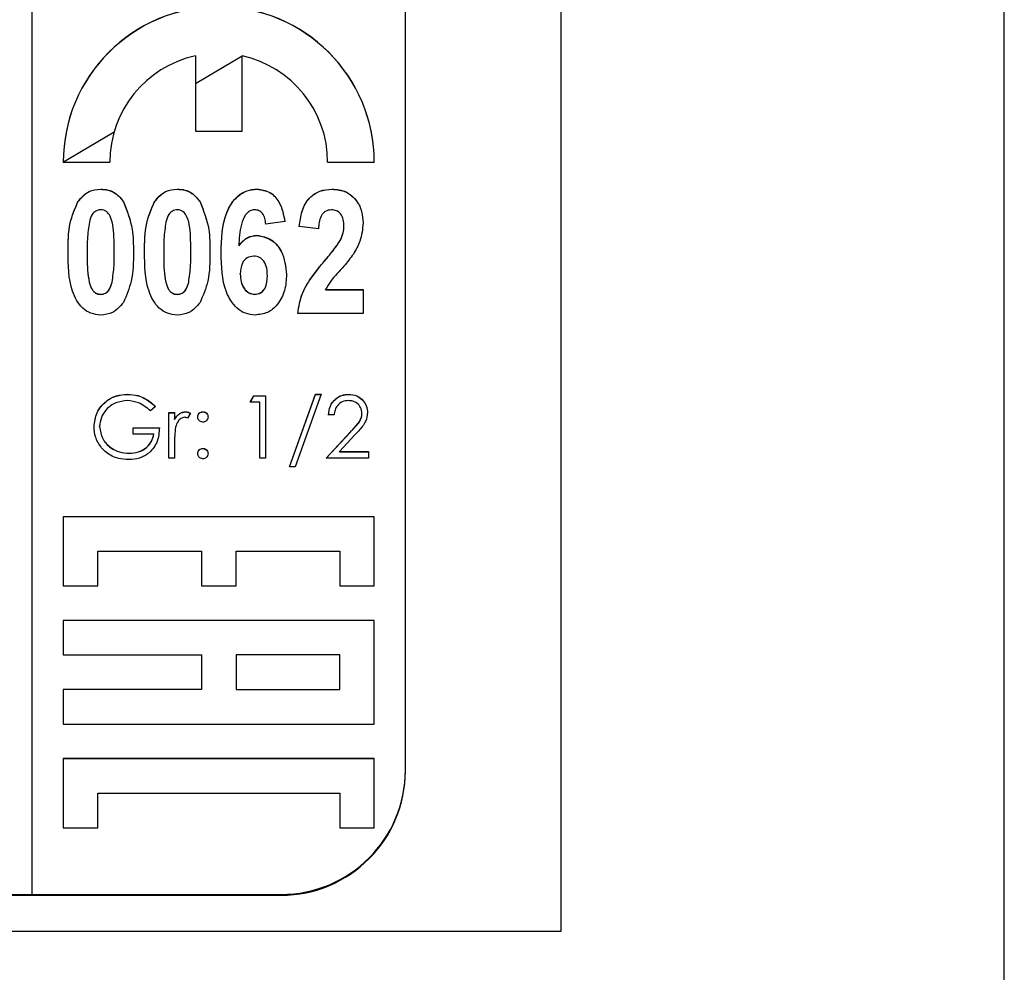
# Model space of a CAD drawing. Header units: millimetres. Extents: x 450 to 3165, y 25 to 2541.
# Tile 12 of 27: x 2979 to 2995, y 1185 to 1200. Entities that reach past the tile are written whole.
import ezdxf

# ---------------------------------------------------------------- set-up
doc = ezdxf.new("R2010")
doc.units = ezdxf.units.MM

msp = doc.modelspace()

# ---------------------------------------------------------------- linework, layer by layer
at = {"color": 7, "linetype": 'Continuous', "lineweight": 25}
for p, q in [((2995.065, 1163.634), (2995.065, 1266.495)), ((2987.936, 1246.495), (2987.936, 1185.495)), ((2979.436, 1186.093), (2979.436, 1246.071)), ((2985.436, 1188.092), (2985.436, 1244.072)), ((2982.061, 1199.57), (2982.061, 1198.361)), ((2982.811, 1199.567), (2982.061, 1199.121)), ((2982.811, 1198.361), (2982.811, 1199.57)), ((2982.061, 1198.361), (2982.811, 1198.361)), ((2979.936, 1197.861), (2980.686, 1197.861)), ((2984.186, 1197.861), (2984.936, 1197.861)), ((2980.539, 1197.427), (2980.539, 1197.43)), ((2981.77, 1197.427), (2981.77, 1197.43)), ((2983.052, 1197.427), (2983.052, 1197.43)), ((2984.256, 1197.427), (2984.256, 1197.43)), ((2980.172, 1197.224), (2980.172, 1197.227)), ((2980.907, 1197.222), (2980.907, 1197.224)), ((2981.403, 1197.224), (2981.403, 1197.227)), ((2982.137, 1197.222), (2982.137, 1197.224)), ((2983.5, 1196.908), (2983.193, 1196.866)), ((2984.039, 1196.789), (2983.731, 1196.827)), ((2984.449, 1196.832), (2984.449, 1196.834)), ((2983.05, 1196.684), (2983.05, 1196.687)), ((2982.759, 1196.516), (2982.759, 1196.519)), ((2984.388, 1196.601), (2984.388, 1196.603)), ((2980.321, 1196.414), (2980.321, 1196.417)), ((2980.757, 1196.414), (2980.757, 1196.417)), ((2981.552, 1196.414), (2981.552, 1196.417)), ((2981.988, 1196.414), (2981.988, 1196.417)), ((2984.141, 1196.278), (2984.141, 1196.28)), ((2982.782, 1196.063), (2982.782, 1196.066)), ((2983.218, 1196.035), (2983.218, 1196.037)), ((2980.722, 1195.932), (2980.722, 1195.934)), ((2981.953, 1195.932), (2981.953, 1195.934)), ((2980.539, 1195.735), (2980.539, 1195.738)), ((2981.77, 1195.735), (2981.77, 1195.738)), ((2983.014, 1195.735), (2983.014, 1195.738)), ((2984.153, 1195.815), (2984.757, 1195.815)), ((2984.153, 1195.812), (2984.153, 1195.815)), ((2984.153, 1195.812), (2984.757, 1195.812)), ((2984.757, 1195.815), (2984.757, 1195.431)), ((2984.757, 1195.431), (2983.706, 1195.431)), ((2980.969, 1194.13), (2980.969, 1194.133)), ((2982.944, 1194.005), (2983.003, 1194.107)), ((2982.946, 1194.005), (2983.003, 1194.104)), ((2983.003, 1194.107), (2983.188, 1194.107)), ((2983.003, 1194.104), (2983.003, 1194.107)), ((2983.003, 1194.104), (2983.188, 1194.104)), ((2983.188, 1194.107), (2983.188, 1193.107)), ((2983.572, 1192.966), (2983.991, 1194.133)), ((2983.573, 1192.966), (2983.991, 1194.13)), ((2984.085, 1194.133), (2983.667, 1192.966)), ((2983.991, 1194.133), (2984.085, 1194.133)), ((2983.991, 1194.13), (2983.991, 1194.133)), ((2983.991, 1194.13), (2984.084, 1194.13)), ((2984.527, 1194.13), (2984.527, 1194.133)), ((2981.418, 1193.936), (2981.341, 1193.864)), ((2983.098, 1194.005), (2982.944, 1194.005)), ((2983.098, 1193.107), (2983.098, 1194.005)), ((2981.636, 1193.838), (2981.726, 1193.838)), ((2981.636, 1193.107), (2981.636, 1193.838)), ((2981.636, 1193.835), (2981.726, 1193.835)), ((2981.726, 1193.838), (2981.726, 1193.73)), ((2981.904, 1193.848), (2981.904, 1193.851)), ((2981.982, 1193.826), (2981.933, 1193.748)), ((2982.181, 1193.848), (2982.181, 1193.851)), ((2984.29, 1193.799), (2984.2, 1193.799)), ((2984.739, 1193.825), (2984.739, 1193.828)), ((2981.726, 1193.728), (2981.726, 1193.73)), ((2980.521, 1193.609), (2980.521, 1193.612)), ((2981.059, 1193.594), (2981.482, 1193.594)), ((2981.059, 1193.492), (2981.059, 1193.594)), ((2981.059, 1193.592), (2981.482, 1193.592)), ((2981.393, 1193.492), (2981.059, 1193.492)), ((2981.393, 1193.489), (2981.393, 1193.492)), ((2984.162, 1193.107), (2984.55, 1193.521)), ((2984.165, 1193.107), (2984.55, 1193.518)), ((2984.626, 1193.477), (2984.376, 1193.21)), ((2984.55, 1193.518), (2984.55, 1193.521)), ((2981.726, 1193.353), (2981.726, 1193.107)), ((2980.995, 1193.182), (2980.995, 1193.184)), ((2982.181, 1193.259), (2982.181, 1193.261)), ((2984.376, 1193.21), (2984.841, 1193.21)), ((2984.376, 1193.207), (2984.376, 1193.21)), ((2984.376, 1193.207), (2984.841, 1193.207)), ((2984.841, 1193.21), (2984.841, 1193.107)), ((2981.726, 1193.107), (2981.636, 1193.107)), ((2983.188, 1193.107), (2983.098, 1193.107)), ((2984.841, 1193.107), (2984.162, 1193.107)), ((2983.667, 1192.966), (2983.572, 1192.966)), ((2979.936, 1192.163), (2979.936, 1191.053)), ((2984.936, 1192.163), (2979.936, 1192.163)), ((2984.936, 1192.161), (2979.936, 1192.161)), ((2984.936, 1191.053), (2984.936, 1192.163)), ((2980.492, 1191.053), (2980.492, 1191.608)), ((2980.492, 1191.608), (2982.159, 1191.608)), ((2982.159, 1191.608), (2982.159, 1191.053)), ((2982.714, 1191.053), (2982.714, 1191.608)), ((2982.714, 1191.608), (2984.381, 1191.608)), ((2984.381, 1191.608), (2984.381, 1191.053)), ((2979.936, 1191.053), (2980.492, 1191.053)), ((2982.159, 1191.053), (2982.714, 1191.053)), ((2984.381, 1191.053), (2984.936, 1191.053)), ((2984.936, 1190.497), (2979.936, 1190.497)), ((2979.936, 1190.497), (2979.936, 1189.942)), ((2984.936, 1190.495), (2979.936, 1190.495)), ((2984.936, 1188.831), (2984.936, 1190.497)), ((2979.936, 1189.942), (2982.159, 1189.942)), ((2982.159, 1189.942), (2982.159, 1189.387)), ((2984.381, 1189.942), (2982.714, 1189.942)), ((2982.714, 1189.942), (2982.714, 1189.387)), ((2984.381, 1189.387), (2984.381, 1189.942)), ((2982.159, 1189.387), (2979.936, 1189.387)), ((2979.936, 1189.387), (2979.936, 1188.831)), ((2982.159, 1189.384), (2979.936, 1189.384)), ((2982.159, 1189.384), (2982.159, 1189.387)), ((2982.714, 1189.387), (2984.381, 1189.387)), ((2982.714, 1189.384), (2982.714, 1189.387)), ((2982.714, 1189.384), (2984.381, 1189.384)), ((2984.381, 1189.384), (2984.381, 1189.387)), ((2979.936, 1188.831), (2984.936, 1188.831)), ((2984.936, 1188.276), (2979.936, 1188.276)), ((2979.936, 1188.276), (2979.936, 1187.165)), ((2984.936, 1188.273), (2979.936, 1188.273)), ((2984.936, 1187.165), (2984.936, 1188.276)), ((2985.436, 1188.079), (2985.436, 1188.092)), ((2980.492, 1187.165), (2980.492, 1187.72)), ((2980.492, 1187.72), (2984.381, 1187.72)), ((2984.381, 1187.72), (2984.381, 1187.165)), ((2979.936, 1187.165), (2980.492, 1187.165)), ((2984.381, 1187.165), (2984.936, 1187.165)), ((2967.436, 1186.079), (2983.436, 1186.079)), ((2979.036, 1186.09), (2979.436, 1186.09)), ((2979.436, 1186.093), (2983.436, 1186.093)), ((2979.436, 1186.09), (2979.436, 1186.093)), ((2983.436, 1186.079), (2983.436, 1186.093)), ((2987.936, 1185.495), (2962.936, 1185.495))]:
    msp.add_line(p, q, dxfattribs=at)
at = {"color": 8, "linetype": 'Continuous', "lineweight": 25}
msp.add_line((2980.755, 1198.345), (2979.941, 1197.861), dxfattribs=at)
at = {"color": 7, "linetype": 'Continuous', "lineweight": 25}
for centre, radius, start, end in [((2982.436, 1197.86), 2.5, 0.0167, 179.9833), ((2982.436, 1197.858), 2.5, 0.0167, 179.9833), ((2982.436, 1197.861), 1.75, 102.3608, 179.9925), ((2982.437, 1197.861), 1.75, 0.0075, 77.6392), ((2983.437, 1188.092), 2, 269.9896, 359.9896), ((2983.437, 1188.079), 2, 269.9896, 359.9896)]:
    msp.add_arc(centre, radius, start, end, dxfattribs=at)
for points, knots in [([(2980.172, 1197.227), (2980.227, 1197.292), (2980.324, 1197.408), (2980.473, 1197.423), (2980.539, 1197.43)], [0, 0, 0, 0, 0.558803, 1, 1, 1, 1]), ([(2980.172, 1197.224), (2980.227, 1197.289), (2980.324, 1197.406), (2980.473, 1197.421), (2980.539, 1197.427)], [0, 0, 0, 0, 0.558803, 1, 1, 1, 1]), ([(2980.539, 1197.43), (2980.58, 1197.427), (2980.662, 1197.421), (2980.8, 1197.36), (2980.866, 1197.276), (2980.907, 1197.224)], [0, 0, 0, 0, 0.280581, 0.560896, 1, 1, 1, 1]), ([(2980.539, 1197.427), (2980.58, 1197.424), (2980.662, 1197.419), (2980.8, 1197.357), (2980.866, 1197.273), (2980.907, 1197.222)], [0, 0, 0, 0, 0.280581, 0.560896, 1, 1, 1, 1]), ([(2981.403, 1197.227), (2981.457, 1197.292), (2981.555, 1197.408), (2981.704, 1197.423), (2981.77, 1197.43)], [0, 0, 0, 0, 0.558803, 1, 1, 1, 1]), ([(2981.403, 1197.224), (2981.457, 1197.289), (2981.555, 1197.406), (2981.704, 1197.421), (2981.77, 1197.427)], [0, 0, 0, 0, 0.558803, 1, 1, 1, 1]), ([(2981.77, 1197.43), (2981.811, 1197.427), (2981.893, 1197.421), (2982.031, 1197.36), (2982.097, 1197.276), (2982.137, 1197.224)], [0, 0, 0, 0, 0.280581, 0.560896, 1, 1, 1, 1]), ([(2981.77, 1197.427), (2981.811, 1197.424), (2981.893, 1197.419), (2982.031, 1197.357), (2982.097, 1197.273), (2982.137, 1197.222)], [0, 0, 0, 0, 0.280581, 0.560896, 1, 1, 1, 1]), ([(2982.475, 1196.403), (2982.479, 1196.626), (2982.486, 1196.959), (2982.696, 1197.297), (2982.887, 1197.415), (2982.997, 1197.425), (2983.052, 1197.43)], [0, 0, 0, 0, 0.500588, 0.749619, 0.874794, 1, 1, 1, 1]), ([(2982.475, 1196.401), (2982.479, 1196.623), (2982.486, 1196.956), (2982.696, 1197.295), (2982.887, 1197.412), (2982.997, 1197.422), (2983.052, 1197.427)], [0, 0, 0, 0, 0.500588, 0.749619, 0.874794, 1, 1, 1, 1]), ([(2983.052, 1197.43), (2983.123, 1197.42), (2983.266, 1197.399), (2983.444, 1197.197), (2983.479, 1197.018), (2983.5, 1196.908)], [0, 0, 0, 0, 0.279169, 0.559101, 1, 1, 1, 1]), ([(2983.052, 1197.427), (2983.123, 1197.417), (2983.266, 1197.397), (2983.444, 1197.195), (2983.479, 1197.015), (2983.5, 1196.905)], [0, 0, 0, 0, 0.279169, 0.559101, 1, 1, 1, 1]), ([(2983.731, 1196.827), (2983.741, 1196.91), (2983.761, 1197.075), (2983.873, 1197.288), (2984.059, 1197.411), (2984.19, 1197.424), (2984.256, 1197.43)], [0, 0, 0, 0, 0.281105, 0.560182, 0.779967, 1, 1, 1, 1]), ([(2983.731, 1196.824), (2983.741, 1196.907), (2983.761, 1197.073), (2983.873, 1197.286), (2984.059, 1197.409), (2984.19, 1197.421), (2984.256, 1197.427)], [0, 0, 0, 0, 0.281105, 0.560182, 0.779967, 1, 1, 1, 1]), ([(2984.256, 1197.43), (2984.335, 1197.422), (2984.492, 1197.407), (2984.658, 1197.252), (2984.745, 1197.069), (2984.753, 1196.947), (2984.757, 1196.886)], [0, 0, 0, 0, 0.279686, 0.558598, 0.779111, 1, 1, 1, 1]), ([(2984.256, 1197.427), (2984.335, 1197.42), (2984.492, 1197.405), (2984.658, 1197.249), (2984.745, 1197.067), (2984.753, 1196.944), (2984.757, 1196.883)], [0, 0, 0, 0, 0.2796861, 0.5585982, 0.7791114, 1, 1, 1, 1]), ([(2980.013, 1196.421), (2980.014, 1196.578), (2980.015, 1196.857), (2980.124, 1197.114), (2980.172, 1197.227)], [0, 0, 0, 0, 0.561126, 1, 1, 1, 1]), ([(2980.013, 1196.418), (2980.014, 1196.575), (2980.015, 1196.855), (2980.124, 1197.111), (2980.172, 1197.224)], [0, 0, 0, 0, 0.561126, 1, 1, 1, 1]), ([(2980.907, 1197.224), (2980.963, 1197.079), (2981.063, 1196.818), (2981.064, 1196.54), (2981.065, 1196.417)], [0, 0, 0, 0, 0.558267, 1, 1, 1, 1]), ([(2980.907, 1197.222), (2980.963, 1197.076), (2981.063, 1196.816), (2981.064, 1196.537), (2981.065, 1196.414)], [0, 0, 0, 0, 0.558267, 1, 1, 1, 1]), ([(2981.244, 1196.421), (2981.245, 1196.578), (2981.246, 1196.857), (2981.355, 1197.114), (2981.403, 1197.227)], [0, 0, 0, 0, 0.561126, 1, 1, 1, 1]), ([(2981.244, 1196.418), (2981.245, 1196.575), (2981.246, 1196.855), (2981.355, 1197.111), (2981.403, 1197.224)], [0, 0, 0, 0, 0.561126, 1, 1, 1, 1]), ([(2982.137, 1197.224), (2982.194, 1197.079), (2982.294, 1196.818), (2982.295, 1196.54), (2982.295, 1196.417)], [0, 0, 0, 0, 0.5582669, 1, 1, 1, 1]), ([(2982.137, 1197.222), (2982.194, 1197.076), (2982.294, 1196.816), (2982.295, 1196.537), (2982.295, 1196.414)], [0, 0, 0, 0, 0.558267, 1, 1, 1, 1]), ([(2980.539, 1197.097), (2980.512, 1197.092), (2980.457, 1197.084), (2980.385, 1197.01), (2980.367, 1196.942), (2980.356, 1196.9)], [0, 0, 0, 0, 0.279177, 0.558619, 1, 1, 1, 1]), ([(2980.757, 1196.417), (2980.756, 1196.546), (2980.756, 1196.74), (2980.713, 1196.966), (2980.647, 1197.062), (2980.588, 1197.092), (2980.555, 1197.095), (2980.539, 1197.097)], [0, 0, 0, 0, 0.501059, 0.75088, 0.874945, 0.937481, 1, 1, 1, 1]), ([(2981.77, 1197.097), (2981.742, 1197.092), (2981.688, 1197.084), (2981.616, 1197.01), (2981.598, 1196.942), (2981.587, 1196.9)], [0, 0, 0, 0, 0.279177, 0.558619, 1, 1, 1, 1]), ([(2981.988, 1196.417), (2981.987, 1196.546), (2981.986, 1196.74), (2981.944, 1196.966), (2981.877, 1197.062), (2981.818, 1197.092), (2981.786, 1197.095), (2981.77, 1197.097)], [0, 0, 0, 0, 0.501059, 0.75088, 0.874945, 0.937481, 1, 1, 1, 1]), ([(2983.013, 1197.097), (2982.985, 1197.092), (2982.927, 1197.083), (2982.844, 1196.997), (2982.774, 1196.806), (2982.765, 1196.634), (2982.759, 1196.519)], [0, 0, 0, 0, 0.124187, 0.249061, 0.498254, 1, 1, 1, 1]), ([(2983.193, 1196.866), (2983.189, 1196.896), (2983.181, 1196.956), (2983.147, 1197.035), (2983.085, 1197.089), (2983.037, 1197.094), (2983.013, 1197.097)], [0, 0, 0, 0, 0.281004, 0.560864, 0.780418, 1, 1, 1, 1]), ([(2984.249, 1197.097), (2984.214, 1197.092), (2984.161, 1197.084), (2984.108, 1197.037), (2984.051, 1196.949), (2984.044, 1196.86), (2984.039, 1196.789)], [0, 0, 0, 0, 0.248696, 0.374368, 0.499925, 1, 1, 1, 1]), ([(2984.449, 1196.834), (2984.448, 1196.869), (2984.445, 1196.939), (2984.405, 1197.03), (2984.332, 1197.089), (2984.277, 1197.094), (2984.249, 1197.097)], [0, 0, 0, 0, 0.280885, 0.560496, 0.779917, 1, 1, 1, 1]), ([(2980.356, 1196.9), (2980.343, 1196.811), (2980.321, 1196.65), (2980.321, 1196.488), (2980.321, 1196.417)], [0, 0, 0, 0, 0.559712, 1, 1, 1, 1]), ([(2981.587, 1196.9), (2981.574, 1196.811), (2981.551, 1196.65), (2981.552, 1196.488), (2981.552, 1196.417)], [0, 0, 0, 0, 0.559712, 1, 1, 1, 1]), ([(2984.388, 1196.603), (2984.407, 1196.644), (2984.441, 1196.718), (2984.447, 1196.799), (2984.449, 1196.834)], [0, 0, 0, 0, 0.559914, 1, 1, 1, 1]), ([(2984.388, 1196.601), (2984.407, 1196.642), (2984.441, 1196.715), (2984.447, 1196.796), (2984.449, 1196.832)], [0, 0, 0, 0, 0.559914, 1, 1, 1, 1]), ([(2984.757, 1196.886), (2984.747, 1196.786), (2984.73, 1196.607), (2984.64, 1196.453), (2984.6, 1196.385)], [0, 0, 0, 0, 0.559099, 1, 1, 1, 1]), ([(2982.759, 1196.519), (2982.802, 1196.571), (2982.879, 1196.664), (2982.998, 1196.68), (2983.05, 1196.687)], [0, 0, 0, 0, 0.560019, 1, 1, 1, 1]), ([(2982.759, 1196.516), (2982.802, 1196.568), (2982.879, 1196.661), (2982.998, 1196.677), (2983.05, 1196.684)], [0, 0, 0, 0, 0.5600187, 1, 1, 1, 1]), ([(2983.05, 1196.687), (2983.131, 1196.671), (2983.294, 1196.639), (2983.489, 1196.396), (2983.512, 1196.185), (2983.526, 1196.057)], [0, 0, 0, 0, 0.278667, 0.559714, 1, 1, 1, 1]), ([(2983.05, 1196.684), (2983.131, 1196.668), (2983.294, 1196.636), (2983.489, 1196.393), (2983.512, 1196.183), (2983.526, 1196.054)], [0, 0, 0, 0, 0.278667, 0.559714, 1, 1, 1, 1]), ([(2984.141, 1196.28), (2984.191, 1196.338), (2984.279, 1196.442), (2984.354, 1196.554), (2984.388, 1196.603)], [0, 0, 0, 0, 0.560211, 1, 1, 1, 1]), ([(2984.141, 1196.278), (2984.191, 1196.336), (2984.279, 1196.439), (2984.354, 1196.551), (2984.388, 1196.601)], [0, 0, 0, 0, 0.560211, 1, 1, 1, 1]), ([(2980.539, 1195.405), (2980.485, 1195.41), (2980.379, 1195.42), (2980.197, 1195.542), (2980.017, 1195.884), (2980.015, 1196.206), (2980.013, 1196.421)], [0, 0, 0, 0, 0.12513, 0.250188, 0.498801, 1, 1, 1, 1]), ([(2980.321, 1196.417), (2980.321, 1196.287), (2980.32, 1196.093), (2980.363, 1195.884), (2980.411, 1195.799), (2980.446, 1195.765), (2980.49, 1195.742), (2980.523, 1195.739), (2980.539, 1195.738)], [0, 0, 0, 0, 0.5005297, 0.7500702, 0.8126725, 0.8750171, 0.9374846, 1, 1, 1, 1]), ([(2980.321, 1196.414), (2980.321, 1196.285), (2980.32, 1196.091), (2980.363, 1195.882), (2980.411, 1195.796), (2980.446, 1195.763), (2980.49, 1195.739), (2980.523, 1195.737), (2980.539, 1195.735)], [0, 0, 0, 0, 0.50053, 0.75007, 0.812672, 0.875017, 0.937485, 1, 1, 1, 1]), ([(2980.722, 1195.934), (2980.735, 1196.024), (2980.757, 1196.184), (2980.757, 1196.345), (2980.757, 1196.417)], [0, 0, 0, 0, 0.559708, 1, 1, 1, 1]), ([(2980.722, 1195.932), (2980.735, 1196.021), (2980.757, 1196.181), (2980.757, 1196.343), (2980.757, 1196.414)], [0, 0, 0, 0, 0.5597085, 1, 1, 1, 1]), ([(2981.065, 1196.417), (2981.064, 1196.259), (2981.062, 1195.979), (2980.953, 1195.721), (2980.905, 1195.608)], [0, 0, 0, 0, 0.561137, 1, 1, 1, 1]), ([(2981.77, 1195.405), (2981.716, 1195.41), (2981.609, 1195.42), (2981.428, 1195.542), (2981.248, 1195.884), (2981.245, 1196.206), (2981.244, 1196.421)], [0, 0, 0, 0, 0.1251297, 0.2501884, 0.4988007, 1, 1, 1, 1]), ([(2981.552, 1196.417), (2981.551, 1196.287), (2981.551, 1196.093), (2981.594, 1195.884), (2981.641, 1195.799), (2981.677, 1195.765), (2981.721, 1195.742), (2981.753, 1195.739), (2981.77, 1195.738)], [0, 0, 0, 0, 0.50053, 0.75007, 0.812672, 0.875017, 0.937485, 1, 1, 1, 1]), ([(2981.552, 1196.414), (2981.551, 1196.285), (2981.551, 1196.091), (2981.594, 1195.882), (2981.641, 1195.796), (2981.677, 1195.763), (2981.721, 1195.739), (2981.753, 1195.737), (2981.77, 1195.735)], [0, 0, 0, 0, 0.50053, 0.75007, 0.812672, 0.875017, 0.937485, 1, 1, 1, 1]), ([(2981.953, 1195.934), (2981.965, 1196.024), (2981.988, 1196.184), (2981.988, 1196.345), (2981.988, 1196.417)], [0, 0, 0, 0, 0.559708, 1, 1, 1, 1]), ([(2981.953, 1195.932), (2981.965, 1196.021), (2981.988, 1196.181), (2981.988, 1196.343), (2981.988, 1196.414)], [0, 0, 0, 0, 0.5597085, 1, 1, 1, 1]), ([(2982.295, 1196.417), (2982.295, 1196.259), (2982.293, 1195.979), (2982.184, 1195.721), (2982.136, 1195.608)], [0, 0, 0, 0, 0.561137, 1, 1, 1, 1]), ([(2983.02, 1195.405), (2982.967, 1195.41), (2982.861, 1195.42), (2982.681, 1195.541), (2982.485, 1195.868), (2982.479, 1196.189), (2982.475, 1196.403)], [0, 0, 0, 0, 0.1251093, 0.2502729, 0.4993514, 1, 1, 1, 1]), ([(2982.999, 1196.353), (2982.961, 1196.347), (2982.886, 1196.334), (2982.793, 1196.223), (2982.787, 1196.126), (2982.782, 1196.066)], [0, 0, 0, 0, 0.2791317, 0.5592413, 1, 1, 1, 1]), ([(2983.218, 1196.037), (2983.217, 1196.078), (2983.214, 1196.158), (2983.174, 1196.266), (2983.094, 1196.34), (2983.031, 1196.349), (2982.999, 1196.353)], [0, 0, 0, 0, 0.281199, 0.560681, 0.780502, 1, 1, 1, 1]), ([(2984.6, 1196.385), (2984.551, 1196.319), (2984.469, 1196.211), (2984.342, 1196.071), (2984.232, 1195.954), (2984.179, 1195.861), (2984.153, 1195.815)], [0, 0, 0, 0, 0.339945, 0.56012, 0.780287, 1, 1, 1, 1]), ([(2983.706, 1195.431), (2983.724, 1195.54), (2983.753, 1195.72), (2983.879, 1195.943), (2984.005, 1196.116), (2984.096, 1196.226), (2984.141, 1196.28)], [0, 0, 0, 0, 0.33935, 0.559373, 0.779669, 1, 1, 1, 1]), ([(2983.706, 1195.428), (2983.724, 1195.537), (2983.753, 1195.718), (2983.879, 1195.94), (2984.005, 1196.113), (2984.096, 1196.223), (2984.141, 1196.278)], [0, 0, 0, 0, 0.3393498, 0.5593729, 0.7796691, 1, 1, 1, 1]), ([(2982.782, 1196.066), (2982.784, 1196.024), (2982.788, 1195.94), (2982.837, 1195.833), (2982.916, 1195.755), (2982.982, 1195.744), (2983.014, 1195.738)], [0, 0, 0, 0, 0.280998, 0.560646, 0.780915, 1, 1, 1, 1]), ([(2982.782, 1196.063), (2982.784, 1196.021), (2982.788, 1195.938), (2982.837, 1195.83), (2982.916, 1195.752), (2982.982, 1195.741), (2983.014, 1195.735)], [0, 0, 0, 0, 0.280998, 0.560646, 0.780915, 1, 1, 1, 1]), ([(2983.014, 1195.738), (2983.049, 1195.743), (2983.117, 1195.754), (2983.212, 1195.864), (2983.216, 1195.968), (2983.218, 1196.037)], [0, 0, 0, 0, 0.249702, 0.499814, 1, 1, 1, 1]), ([(2983.014, 1195.735), (2983.049, 1195.741), (2983.117, 1195.751), (2983.212, 1195.861), (2983.216, 1195.965), (2983.218, 1196.035)], [0, 0, 0, 0, 0.2497022, 0.4998136, 1, 1, 1, 1]), ([(2983.526, 1196.057), (2983.521, 1195.97), (2983.511, 1195.797), (2983.4, 1195.579), (2983.225, 1195.428), (2983.089, 1195.413), (2983.02, 1195.405)], [0, 0, 0, 0, 0.280898, 0.560626, 0.780338, 1, 1, 1, 1]), ([(2980.539, 1195.738), (2980.566, 1195.742), (2980.621, 1195.751), (2980.693, 1195.824), (2980.711, 1195.893), (2980.722, 1195.934)], [0, 0, 0, 0, 0.279177, 0.558619, 1, 1, 1, 1]), ([(2980.539, 1195.735), (2980.566, 1195.74), (2980.621, 1195.748), (2980.693, 1195.822), (2980.711, 1195.89), (2980.722, 1195.932)], [0, 0, 0, 0, 0.2791773, 0.5586195, 1, 1, 1, 1]), ([(2981.77, 1195.738), (2981.797, 1195.742), (2981.852, 1195.751), (2981.924, 1195.824), (2981.942, 1195.893), (2981.953, 1195.934)], [0, 0, 0, 0, 0.2791773, 0.5586195, 1, 1, 1, 1]), ([(2981.77, 1195.735), (2981.797, 1195.74), (2981.852, 1195.748), (2981.924, 1195.822), (2981.942, 1195.89), (2981.953, 1195.932)], [0, 0, 0, 0, 0.279177, 0.558619, 1, 1, 1, 1]), ([(2980.905, 1195.608), (2980.851, 1195.543), (2980.754, 1195.427), (2980.605, 1195.412), (2980.539, 1195.405)], [0, 0, 0, 0, 0.558803, 1, 1, 1, 1]), ([(2982.136, 1195.608), (2982.082, 1195.543), (2981.985, 1195.427), (2981.836, 1195.412), (2981.77, 1195.405)], [0, 0, 0, 0, 0.558803, 1, 1, 1, 1]), ([(2980.431, 1193.608), (2980.441, 1193.686), (2980.461, 1193.843), (2980.605, 1194.018), (2980.784, 1194.118), (2980.907, 1194.128), (2980.969, 1194.133)], [0, 0, 0, 0, 0.279585, 0.559075, 0.779415, 1, 1, 1, 1]), ([(2980.431, 1193.605), (2980.441, 1193.683), (2980.461, 1193.84), (2980.605, 1194.016), (2980.784, 1194.115), (2980.907, 1194.125), (2980.969, 1194.13)], [0, 0, 0, 0, 0.2795847, 0.5590752, 0.7794152, 1, 1, 1, 1]), ([(2980.969, 1194.133), (2981.026, 1194.128), (2981.121, 1194.122), (2981.243, 1194.071), (2981.337, 1194.012), (2981.391, 1193.962), (2981.418, 1193.936)], [0, 0, 0, 0, 0.339527, 0.559586, 0.779731, 1, 1, 1, 1]), ([(2980.969, 1194.13), (2981.026, 1194.126), (2981.121, 1194.119), (2981.243, 1194.069), (2981.337, 1194.009), (2981.391, 1193.959), (2981.418, 1193.934)], [0, 0, 0, 0, 0.339527, 0.559586, 0.779731, 1, 1, 1, 1]), ([(2984.2, 1193.799), (2984.206, 1193.848), (2984.218, 1193.945), (2984.303, 1194.056), (2984.412, 1194.123), (2984.488, 1194.129), (2984.527, 1194.133)], [0, 0, 0, 0, 0.280029, 0.559515, 0.779668, 1, 1, 1, 1]), ([(2984.2, 1193.797), (2984.206, 1193.845), (2984.218, 1193.942), (2984.303, 1194.054), (2984.412, 1194.12), (2984.488, 1194.127), (2984.527, 1194.13)], [0, 0, 0, 0, 0.280029, 0.559515, 0.779668, 1, 1, 1, 1]), ([(2984.527, 1194.133), (2984.571, 1194.128), (2984.66, 1194.12), (2984.759, 1194.039), (2984.819, 1193.94), (2984.825, 1193.87), (2984.829, 1193.836)], [0, 0, 0, 0, 0.279891, 0.559188, 0.779573, 1, 1, 1, 1]), ([(2984.527, 1194.13), (2984.571, 1194.126), (2984.66, 1194.117), (2984.759, 1194.036), (2984.819, 1193.937), (2984.825, 1193.868), (2984.829, 1193.833)], [0, 0, 0, 0, 0.2798914, 0.559188, 0.7795727, 1, 1, 1, 1]), ([(2980.966, 1194.03), (2980.903, 1194.022), (2980.776, 1194.007), (2980.629, 1193.9), (2980.538, 1193.761), (2980.527, 1193.661), (2980.521, 1193.612)], [0, 0, 0, 0, 0.279854, 0.559567, 0.779843, 1, 1, 1, 1]), ([(2981.341, 1193.864), (2981.28, 1193.914), (2981.169, 1194.005), (2981.028, 1194.023), (2980.966, 1194.03)], [0, 0, 0, 0, 0.55981, 1, 1, 1, 1]), ([(2984.522, 1194.03), (2984.488, 1194.027), (2984.42, 1194.02), (2984.342, 1193.957), (2984.301, 1193.879), (2984.294, 1193.826), (2984.29, 1193.799)], [0, 0, 0, 0, 0.279693, 0.55878, 0.779138, 1, 1, 1, 1]), ([(2984.739, 1193.828), (2984.735, 1193.858), (2984.726, 1193.92), (2984.665, 1193.986), (2984.595, 1194.025), (2984.546, 1194.028), (2984.522, 1194.03)], [0, 0, 0, 0, 0.279126, 0.558978, 0.77935, 1, 1, 1, 1]), ([(2981.726, 1193.73), (2981.751, 1193.765), (2981.786, 1193.813), (2981.855, 1193.846), (2981.888, 1193.849), (2981.904, 1193.851)], [0, 0, 0, 0, 0.558841, 0.779474, 1, 1, 1, 1]), ([(2981.726, 1193.728), (2981.751, 1193.762), (2981.786, 1193.81), (2981.855, 1193.844), (2981.888, 1193.847), (2981.904, 1193.848)], [0, 0, 0, 0, 0.558841, 0.779474, 1, 1, 1, 1]), ([(2981.904, 1193.851), (2981.92, 1193.849), (2981.948, 1193.846), (2981.972, 1193.832), (2981.982, 1193.826)], [0, 0, 0, 0, 0.559243, 1, 1, 1, 1]), ([(2981.904, 1193.848), (2981.92, 1193.846), (2981.948, 1193.843), (2981.972, 1193.829), (2981.982, 1193.823)], [0, 0, 0, 0, 0.559243, 1, 1, 1, 1]), ([(2982.098, 1193.767), (2982.099, 1193.78), (2982.102, 1193.804), (2982.125, 1193.831), (2982.152, 1193.848), (2982.172, 1193.85), (2982.181, 1193.851)], [0, 0, 0, 0, 0.279539, 0.559327, 0.779689, 1, 1, 1, 1]), ([(2982.098, 1193.765), (2982.099, 1193.777), (2982.102, 1193.801), (2982.125, 1193.829), (2982.152, 1193.845), (2982.172, 1193.847), (2982.181, 1193.848)], [0, 0, 0, 0, 0.279539, 0.559327, 0.779689, 1, 1, 1, 1]), ([(2982.181, 1193.851), (2982.194, 1193.849), (2982.218, 1193.847), (2982.245, 1193.824), (2982.262, 1193.796), (2982.264, 1193.777), (2982.265, 1193.767)], [0, 0, 0, 0, 0.279602, 0.559212, 0.779475, 1, 1, 1, 1]), ([(2982.181, 1193.848), (2982.194, 1193.847), (2982.218, 1193.844), (2982.245, 1193.821), (2982.262, 1193.794), (2982.264, 1193.774), (2982.265, 1193.765)], [0, 0, 0, 0, 0.279602, 0.559212, 0.779475, 1, 1, 1, 1]), ([(2984.55, 1193.521), (2984.579, 1193.552), (2984.626, 1193.602), (2984.687, 1193.675), (2984.731, 1193.746), (2984.736, 1193.8), (2984.739, 1193.828)], [0, 0, 0, 0, 0.340542, 0.56085, 0.780599, 1, 1, 1, 1]), ([(2984.55, 1193.518), (2984.579, 1193.549), (2984.626, 1193.599), (2984.687, 1193.673), (2984.731, 1193.743), (2984.736, 1193.798), (2984.739, 1193.825)], [0, 0, 0, 0, 0.3405416, 0.5608502, 0.7805986, 1, 1, 1, 1]), ([(2984.829, 1193.836), (2984.823, 1193.787), (2984.813, 1193.708), (2984.748, 1193.617), (2984.69, 1193.545), (2984.647, 1193.5), (2984.626, 1193.477)], [0, 0, 0, 0, 0.338375, 0.558753, 0.77936, 1, 1, 1, 1]), ([(2981.887, 1193.761), (2981.866, 1193.756), (2981.824, 1193.747), (2981.769, 1193.688), (2981.752, 1193.636), (2981.742, 1193.604)], [0, 0, 0, 0, 0.278435, 0.558783, 1, 1, 1, 1]), ([(2981.933, 1193.748), (2981.925, 1193.752), (2981.91, 1193.759), (2981.894, 1193.76), (2981.887, 1193.761)], [0, 0, 0, 0, 0.560396, 1, 1, 1, 1]), ([(2982.181, 1193.684), (2982.169, 1193.686), (2982.144, 1193.688), (2982.117, 1193.711), (2982.1, 1193.738), (2982.099, 1193.758), (2982.098, 1193.767)], [0, 0, 0, 0, 0.279647, 0.559299, 0.779615, 1, 1, 1, 1]), ([(2982.265, 1193.767), (2982.263, 1193.755), (2982.26, 1193.73), (2982.237, 1193.703), (2982.21, 1193.687), (2982.191, 1193.685), (2982.181, 1193.684)], [0, 0, 0, 0, 0.279517, 0.559326, 0.779544, 1, 1, 1, 1]), ([(2980.554, 1193.271), (2980.514, 1193.328), (2980.444, 1193.43), (2980.435, 1193.553), (2980.431, 1193.608)], [0, 0, 0, 0, 0.5593165, 1, 1, 1, 1]), ([(2980.521, 1193.612), (2980.531, 1193.546), (2980.552, 1193.413), (2980.684, 1193.274), (2980.839, 1193.197), (2980.943, 1193.188), (2980.995, 1193.184)], [0, 0, 0, 0, 0.2790509, 0.5585815, 0.779235, 1, 1, 1, 1]), ([(2980.521, 1193.609), (2980.531, 1193.543), (2980.552, 1193.411), (2980.684, 1193.271), (2980.839, 1193.194), (2980.943, 1193.186), (2980.995, 1193.182)], [0, 0, 0, 0, 0.279051, 0.558582, 0.779235, 1, 1, 1, 1]), ([(2981.482, 1193.594), (2981.476, 1193.519), (2981.464, 1193.368), (2981.338, 1193.19), (2981.165, 1193.094), (2981.046, 1193.086), (2980.987, 1193.082)], [0, 0, 0, 0, 0.280351, 0.559367, 0.779371, 1, 1, 1, 1]), ([(2980.995, 1193.184), (2981.047, 1193.188), (2981.15, 1193.196), (2981.276, 1193.271), (2981.364, 1193.373), (2981.383, 1193.452), (2981.393, 1193.492)], [0, 0, 0, 0, 0.280258, 0.55994, 0.779939, 1, 1, 1, 1]), ([(2980.995, 1193.182), (2981.047, 1193.186), (2981.15, 1193.193), (2981.276, 1193.268), (2981.364, 1193.371), (2981.383, 1193.45), (2981.393, 1193.489)], [0, 0, 0, 0, 0.280258, 0.55994, 0.779939, 1, 1, 1, 1]), ([(2981.742, 1193.604), (2981.736, 1193.557), (2981.726, 1193.474), (2981.726, 1193.39), (2981.726, 1193.353)], [0, 0, 0, 0, 0.559637, 1, 1, 1, 1]), ([(2980.987, 1193.082), (2980.932, 1193.085), (2980.84, 1193.09), (2980.72, 1193.135), (2980.628, 1193.192), (2980.578, 1193.245), (2980.554, 1193.271)], [0, 0, 0, 0, 0.3397887, 0.5598717, 0.7799075, 1, 1, 1, 1]), ([(2982.098, 1193.178), (2982.099, 1193.19), (2982.102, 1193.215), (2982.125, 1193.242), (2982.152, 1193.259), (2982.172, 1193.26), (2982.181, 1193.261)], [0, 0, 0, 0, 0.279576, 0.559284, 0.779552, 1, 1, 1, 1]), ([(2982.098, 1193.175), (2982.099, 1193.187), (2982.102, 1193.212), (2982.125, 1193.239), (2982.152, 1193.256), (2982.172, 1193.258), (2982.181, 1193.259)], [0, 0, 0, 0, 0.279576, 0.559284, 0.779552, 1, 1, 1, 1]), ([(2982.181, 1193.095), (2982.169, 1193.096), (2982.144, 1193.099), (2982.117, 1193.122), (2982.101, 1193.149), (2982.099, 1193.168), (2982.098, 1193.178)], [0, 0, 0, 0, 0.279628, 0.559268, 0.779583, 1, 1, 1, 1]), ([(2982.181, 1193.261), (2982.194, 1193.26), (2982.218, 1193.257), (2982.245, 1193.234), (2982.262, 1193.207), (2982.264, 1193.188), (2982.265, 1193.178)], [0, 0, 0, 0, 0.279602, 0.559212, 0.779475, 1, 1, 1, 1]), ([(2982.181, 1193.259), (2982.194, 1193.257), (2982.218, 1193.254), (2982.245, 1193.231), (2982.262, 1193.204), (2982.264, 1193.185), (2982.265, 1193.175)], [0, 0, 0, 0, 0.279602, 0.559212, 0.779475, 1, 1, 1, 1]), ([(2982.265, 1193.178), (2982.263, 1193.166), (2982.26, 1193.141), (2982.237, 1193.114), (2982.21, 1193.097), (2982.191, 1193.095), (2982.181, 1193.095)], [0, 0, 0, 0, 0.279515, 0.559486, 0.779684, 1, 1, 1, 1])]:
    msp.add_open_spline(points, degree=3, knots=knots, dxfattribs=at)

doc.saveas('drawing.dxf')
